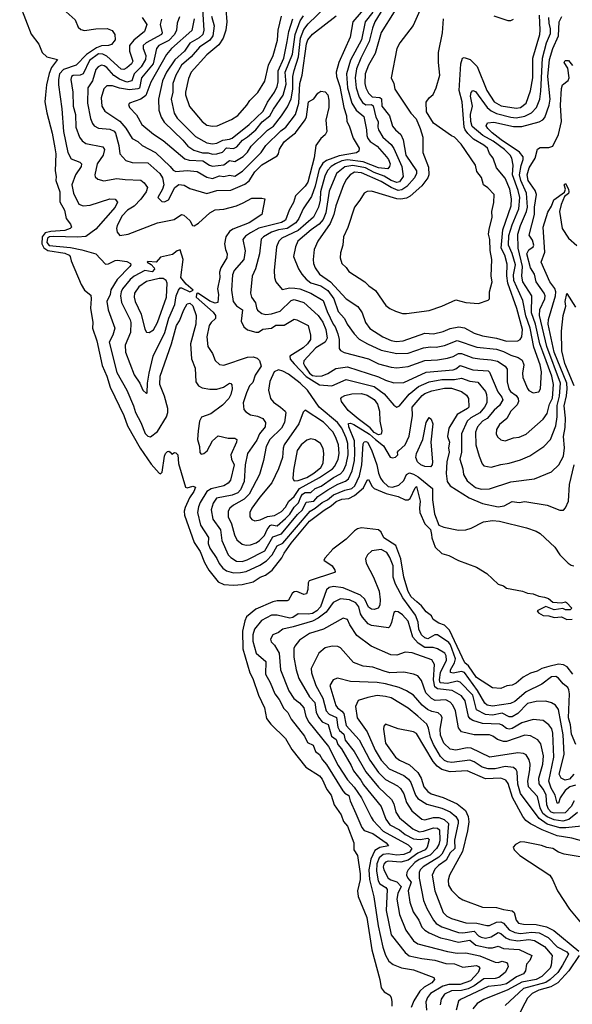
# Model space of a CAD drawing. Extents: x 1678431 to 1860718, y 384618 to 522882.
# Tile 41 of 256: x 1743954 to 1747883, y 422638 to 429639. Entities that reach past the tile are written whole.
import ezdxf

# ---------------------------------------------------------------- set-up
doc = ezdxf.new("R2010")
doc.units = 0

msp = doc.modelspace()

# ---------------------------------------------------------------- linework, layer by layer
at = {"layer": '0CON10XD'}
for points in [[(1746561.7, 429758.3), (1746479.3, 429625), (1746461.5, 429578.5), (1746439, 429485), (1746378.5, 429365), (1746349.2, 429290.8), (1746339, 429225), (1746346.2, 429155), (1746368, 429088), (1746390.8, 429050.8), (1746415, 429034.5), (1746455.4, 429035.4), (1746467.5, 429027.5), (1746485.6, 428945), (1746502.5, 428915), (1746500.4, 428875), (1746506.1, 428855), (1746535.9, 428805), (1746595, 428750.9), (1746614.1, 428724.1), (1746670.8, 428595), (1746681, 428525), (1746655, 428485.8), (1746635, 428482.4), (1746595, 428495.4), (1746545.5, 428525.5), (1746475, 428552.4), (1746413.3, 428585), (1746323.4, 428603.4), (1746265, 428592.8), (1746207, 428545), (1746155, 428419.4), (1746131.1, 428265), (1746112.2, 428217.8), (1746083.5, 428185), (1746025.8, 428145), (1745931.9, 428065), (1745915.3, 428025), (1745900.4, 427955), (1745936.8, 427866.8), (1745960.1, 427830.1), (1745990.9, 427795), (1746025, 427768.6), (1746095, 427746), (1746145, 427713), (1746188.3, 427655), (1746217.4, 427565), (1746263.8, 427515), (1746282.8, 427475), (1746333.1, 427405), (1746366.9, 427366.9), (1746426.5, 427335), (1746525, 427288.1), (1746635.2, 427265.2), (1746715, 427267), (1746825, 427305.3), (1746875, 427313.2), (1746915, 427310), (1746975, 427323.3), (1747065, 427357.3), (1747205, 427310.6), (1747345, 427296.7), (1747395, 427280.6), (1747445, 427253.8), (1747497.9, 427237.9), (1747527.5, 427217.5), (1747538.2, 427185), (1747528.2, 427125), (1747530.8, 427095), (1747565, 427016), (1747575, 427003.1), (1747605, 426985.7), (1747645, 426992.9), (1747656.9, 427015), (1747663.2, 427135), (1747654.8, 427185), (1747609.7, 427309.7), (1747583.6, 427445), (1747553, 427533), (1747531.9, 427641.9), (1747467.3, 427785), (1747465.4, 427825), (1747478.6, 427895), (1747456.1, 427976.1), (1747429.7, 428035), (1747432.7, 428105), (1747455, 428179.6), (1747503.7, 428295), (1747509.7, 428375), (1747499.1, 428425), (1747458.5, 428535), (1747461.8, 428605), (1747453.5, 428655), (1747441.3, 428675), (1747400.6, 428715), (1747319.8, 428775), (1747247.6, 428815), (1747170.8, 428880.8), (1747161.5, 428915), (1747159.6, 428965), (1747172.7, 429025), (1747159.8, 429095), (1747165, 429122), (1747175, 429135.7), (1747195, 429129.3), (1747277.9, 429015), (1747305, 428991.5), (1747345, 428971), (1747445, 428945.8), (1747485, 428941.4), (1747545, 428952.2), (1747592.2, 428977.8), (1747628.1, 429015), (1747652.3, 429075), (1747660.2, 429129.8), (1747671.6, 429365), (1747700.4, 429475), (1747727.8, 429542.2), (1747729, 429575), (1747717.6, 429615), (1747715.4, 429655)], [(1743954.4, 429745), (1744036.1, 429536.1), (1744090, 429465), (1744113.3, 429405), (1744147.5, 429375), (1744222.5, 429355), (1744180.8, 429299.2), (1744163.4, 429256.6), (1744144.5, 429175), (1744137.8, 429105), (1744134.2, 429055), (1744147, 428977), (1744185, 428833.3), (1744205, 428727.5), (1744210.4, 428685), (1744205.9, 428565), (1744214.5, 428525), (1744211.2, 428495), (1744240.9, 428415), (1744239.4, 428345), (1744271.9, 428285), (1744284.6, 428224.6), (1744315.8, 428185), (1744323.3, 428165), (1744313.3, 428155), (1744275, 428139.6), (1744175, 428133.7), (1744135, 428123.6), (1744114.2, 428095), (1744112.7, 428045), (1744126.8, 428016.8), (1744155, 427996.8), (1744275, 427978.6), (1744305.7, 427965), (1744314.2, 427955), (1744321.1, 427925), (1744390.4, 427755), (1744415.3, 427715.3), (1744459.5, 427679.5), (1744463.5, 427655), (1744457.9, 427587.9), (1744474.4, 427485), (1744472.2, 427445), (1744501.8, 427355), (1744541.3, 427181.3), (1744574.7, 427105), (1744596.7, 427025), (1744694.6, 426825), (1744720.8, 426750.8), (1744811.5, 426591.5), (1744888.4, 426478.4), (1744945, 426414.3), (1744955, 426410), (1744967.2, 426422.8), (1744983.1, 426535), (1744991.2, 426555), (1745005, 426567.5), (1745015, 426570), (1745023, 426563), (1745035, 426550), (1745055, 426562.5), (1745065, 426560), (1745078.8, 426545), (1745082.4, 426482.4), (1745133.8, 426315), (1745145, 426310.8), (1745185, 426322), (1745203.3, 426315), (1745193.3, 426285), (1745162, 426238), (1745130, 426170), (1745122.8, 426145), (1745127, 426117), (1745195, 425922.5), (1745238.1, 425858.1), (1745269.1, 425779.1), (1745298.6, 425725), (1745365, 425641.3), (1745405, 425622.1), (1745475, 425617), (1745535, 425622.2), (1745615, 425641.1), (1745662.9, 425675), (1745701.1, 425688.9), (1745750.2, 425725), (1745817.2, 425812.8), (1745834.4, 425845.6)], [(1744285, 429696), (1744348, 429638), (1744371.1, 429585), (1744390.1, 429570.1), (1744415, 429563.3), (1744495, 429574.1), (1744576, 429576), (1744612.4, 429562.4), (1744631.4, 429535), (1744632.5, 429495), (1744606.5, 429463.5), (1744585.3, 429454.7), (1744535, 429453), (1744500.9, 429439.1), (1744429.4, 429390.6), (1744355, 429315.6), (1744266.9, 429285), (1744237.6, 429255), (1744229.7, 429215), (1744230.2, 429175), (1744254.8, 429005), (1744265, 428843.8), (1744296, 428696), (1744319.5, 428649.5), (1744382, 428625), (1744393.3, 428615), (1744390.8, 428595), (1744351.6, 428535), (1744325.3, 428465), (1744337.3, 428405), (1744375, 428327.1), (1744405, 428315.5), (1744455, 428319.2), (1744595, 428366.2), (1744632.2, 428362.2), (1744650.8, 428340.8), (1744633.6, 428305), (1744495, 428150.3), (1744425, 428098.3), (1744365, 428092.5), (1744195, 428098.6), (1744166, 428094), (1744152.7, 428085), (1744146.2, 428055), (1744165, 428032.5), (1744315, 428018.8), (1744395, 428003.8), (1744496.2, 427975), (1744565, 427901.5), (1744585, 427902.4), (1744633, 427927), (1744650.6, 427929.4), (1744715, 427920.7), (1744742.1, 427905), (1744744.5, 427895), (1744737.1, 427885), (1744648.3, 427791.7), (1744602.9, 427717.1), (1744596.8, 427685), (1744574.1, 427635), (1744582.6, 427575), (1744631.1, 427445), (1744615.9, 427395), (1744589.8, 427345), (1744645, 427130.6), (1744715.5, 427005.5), (1744764.4, 426894.4), (1744777.5, 426845), (1744815, 426774.4), (1744846.7, 426696.7), (1744865, 426678.5), (1744885, 426672.2), (1744935, 426710), (1744998.3, 426815), (1745007.3, 426845), (1745007.4, 426875), (1744985, 426963.3), (1744951.8, 427045), (1744952.1, 427105), (1745034.6, 427335.4), (1745068.4, 427465), (1745091.1, 427498.9), (1745120.3, 427575), (1745145, 427619.1), (1745165, 427623.1), (1745184.2, 427605), (1745208.2, 427535), (1745207.3, 427475), (1745168.6, 427335), (1745176.6, 427226.6), (1745201.3, 427161.3)], [(1745195.7, 429644.3), (1745178.3, 429561.7), (1745033.6, 429435), (1744997.7, 429392.3), (1744886.9, 429195), (1744850.6, 429099.4), (1744815, 429073.6), (1744735, 429045.6), (1744728, 429035), (1744735.8, 429015), (1744783.7, 428963.7), (1744823.1, 428895), (1744905.2, 428825.2), (1744975, 428780.4), (1745128.8, 428648.8), (1745159.2, 428639.2), (1745256.1, 428636.1), (1745304.6, 428604.6), (1745325, 428598.7), (1745405, 428606.1), (1745445, 428639.1), (1745485, 428630), (1745543.5, 428666.5), (1745573.1, 428696.9), (1745599, 428741), (1745715, 428854.7), (1745757.6, 428882.4), (1745815.2, 428955), (1745859.4, 429020.6), (1745885, 429076.7), (1745896.1, 429145), (1745897, 429235), (1745905, 429278.8), (1745937.1, 429375), (1745951.1, 429508.9), (1745975, 429570), (1746005, 429610), (1746130.5, 429729.5)], [(1745254.3, 429715), (1745262.4, 429565), (1745256.3, 429535), (1745230.9, 429509.1), (1745165, 429472.2), (1745125.3, 429414.7), (1745056.5, 429353.5), (1744997, 429265), (1744970.2, 429205), (1744941.3, 429075), (1744943.3, 428995), (1744961.3, 428945), (1744981.6, 428911.6), (1745115, 428783.4), (1745150.7, 428740.7), (1745191.3, 428711.3), (1745255, 428692.7), (1745295, 428692.3), (1745325, 428682.6), (1745355.8, 428684.2), (1745395, 428696.2), (1745425, 428728.8), (1745475, 428723), (1745498.7, 428735), (1745537.9, 428782.1), (1745574.9, 428805.1), (1745633, 428855), (1745677.9, 428912.1), (1745731.7, 428955), (1745757.6, 429002.4), (1745828.4, 429101.6), (1745848.8, 429181.2), (1745842.6, 429265), (1745893.8, 429395), (1745912.4, 429535), (1745948.4, 429631.6), (1745972.4, 429667.6)], [(1745419.3, 429715), (1745427.3, 429625), (1745418.7, 429565), (1745401.7, 429508.3), (1745369.5, 429460.5), (1745285, 429388.8), (1745172.9, 429265), (1745155, 429220), (1745132.8, 429125), (1745134.2, 429104.2), (1745161.7, 429021.7), (1745251.4, 428915), (1745285, 428889.4), (1745325, 428882.2), (1745357.5, 428885), (1745460, 428930), (1745505, 428957.1), (1745568.5, 429031.5), (1745589.4, 429065), (1745648.1, 429121.9), (1745697.4, 429202.6), (1745724.1, 429315), (1745756.2, 429385), (1745786.8, 429493.2), (1745792.8, 429565), (1745816, 429664)], [(1746426.6, 429745), (1746322.7, 429625), (1746303.5, 429515), (1746224.2, 429335), (1746203.9, 429266.1), (1746206.5, 429235), (1746230.3, 429165), (1746258.6, 429015), (1746277.4, 428955), (1746280, 428915), (1746296.5, 428885), (1746325, 428795.8), (1746366.7, 428725), (1746366.2, 428703.8), (1746348.1, 428691.9), (1746225, 428671.7), (1746135, 428637.4), (1746110.4, 428619.6), (1746083.6, 428576.4), (1746055.8, 428455), (1746027.8, 428382.2), (1745969, 428295), (1745938.9, 428225), (1745916.6, 428195), (1745855, 428155.4), (1745794.9, 428145.1), (1745745, 428128.3), (1745687.1, 428095), (1745672.2, 428077.8), (1745659.8, 427975), (1745631.9, 427868.1), (1745607.1, 427815), (1745596.2, 427695), (1745601.5, 427665), (1745631.1, 427625), (1745638.6, 427591.4), (1745645, 427574.4), (1745675, 427550.4), (1745705, 427543.6), (1745745, 427546.8), (1745805, 427565.9), (1745885, 427642.9), (1745905, 427649.1), (1745975, 427627.2), (1746075.7, 427535), (1746108.3, 427488.3), (1746131.7, 427435), (1746140.9, 427375), (1746124.9, 427345.1), (1746060.5, 427305), (1745975, 427212.9), (1745972.5, 427195), (1745982.1, 427175), (1746015, 427126), (1746035, 427109.5), (1746066.4, 427103.6), (1746104.2, 427105.8), (1746145, 427122.8), (1746201.1, 427158.9), (1746285, 427171.1), (1746505, 427099.8), (1746553.8, 427076.2), (1746615, 427056.7), (1746685, 427058.2), (1746845, 427132.4), (1747035, 427149.6), (1747055, 427156.7), (1747085, 427179), (1747175, 427148.3), (1747285, 427142.7), (1747293.8, 427133.8), (1747353.9, 426993.9), (1747381.6, 426955), (1747388.1, 426935), (1747364.2, 426895), (1747326.3, 426863.7), (1747276.8, 426803.2), (1747244.2, 426785), (1747207.8, 426745), (1747194, 426705), (1747196.8, 426615), (1747221.2, 426535), (1747242, 426482), (1747255, 426465.6), (1747305, 426456.4), (1747376, 426476)], [(1746465, 429691.6), (1746410, 429625), (1746385.1, 429494.9), (1746305, 429352.5), (1746277.2, 429255), (1746285.9, 429155), (1746315.2, 429045), (1746346.2, 428995), (1746401.2, 428951.2), (1746420, 428855), (1746421.1, 428815), (1746428.9, 428795), (1746445, 428774.2), (1746495, 428740), (1746563, 428663), (1746577.2, 428645), (1746587.5, 428615), (1746584.4, 428595), (1746571.8, 428578.2), (1746505, 428585.2), (1746395, 428629), (1746285, 428642.7), (1746245, 428635.7), (1746200.2, 428615), (1746168, 428595), (1746142.6, 428567.4), (1746123, 428527), (1746093.2, 428415), (1746089.5, 428355), (1746077.6, 428305), (1746042.3, 428235), (1745935, 428140.4), (1745816.8, 428085), (1745797.7, 428065), (1745780, 428025), (1745763.1, 427855), (1745766.7, 427806.7), (1745776.1, 427776.1), (1745821.4, 427721.4), (1745875, 427732.2), (1745911.2, 427731.2), (1745945, 427725.7), (1746025, 427694), (1746113, 427643), (1746140.2, 427565), (1746182.3, 427475), (1746198, 427455), (1746216.1, 427405), (1746225.2, 427365), (1746225, 427301.2), (1746236.1, 427286.1), (1746261.7, 427271.7), (1746435, 427226.7), (1746505, 427192.9), (1746595, 427167.6), (1746635, 427163.3), (1746715, 427173.4), (1746835, 427214.8), (1746925, 427220.7), (1746995, 427233.4), (1747035, 427245.2), (1747075, 427266.2), (1747095, 427264.5), (1747175, 427234.4), (1747225, 427226.5)], [(1746615.4, 429695), (1746525, 429548.9), (1746482.3, 429397.7), (1746433.6, 429315), (1746411.4, 429255), (1746408.6, 429185), (1746415.8, 429155), (1746435, 429116.4), (1746461.2, 429091.2), (1746514.9, 429084.9), (1746527, 429077), (1746529.6, 429025), (1746584.2, 428955), (1746605, 428883.1), (1746625, 428857.1), (1746665, 428822.5), (1746680.5, 428785), (1746698.4, 428675), (1746774.2, 428565), (1746774.8, 428545), (1746761.9, 428515), (1746706.8, 428453.2), (1746670.3, 428429.7), (1746645, 428425.6), (1746595.3, 428445.3), (1746525, 428487.9), (1746385, 428549.7), (1746335, 428554), (1746303.6, 428535), (1746278.3, 428505), (1746256.2, 428465), (1746202.9, 428315), (1746188.5, 428255), (1746160.8, 428189.2), (1746075, 428064.2), (1746048.5, 428005), (1746040.9, 427935), (1746044.2, 427905), (1746055.3, 427875), (1746085, 427830.8), (1746165, 427774.8), (1746275.5, 427655), (1746359.2, 427599.2), (1746388.7, 427555), (1746413.4, 427485), (1746444.1, 427444.1), (1746535.2, 427385.2), (1746595, 427357.9), (1746631.5, 427351.5), (1746681.2, 427355), (1746835, 427409.4), (1746895, 427405.8), (1746965, 427420.8), (1747015, 427442.5), (1747075.2, 427455.2), (1747117.1, 427447.1), (1747185, 427410), (1747245, 427391.1), (1747344.3, 427374.3), (1747415, 427353.9), (1747495, 427355.9), (1747512.5, 427365), (1747525, 427384.2), (1747528.8, 427435), (1747488.1, 427585), (1747424.8, 427765), (1747418.6, 427818.6), (1747419.8, 427899.8), (1747402.2, 427965), (1747377.1, 428015), (1747388, 428145), (1747448.8, 428315), (1747451.2, 428365), (1747440, 428435), (1747405, 428511.5), (1747342.9, 428585), (1747319.2, 428655), (1747295, 428688.6), (1747279.3, 428725), (1747255, 428746.9), (1747180.5, 428790.5), (1747140.6, 428830.6), (1747121.5, 428855), (1747114.8, 428875.2), (1747100.4, 429055), (1747078.4, 429135), (1747090.5, 429325), (1747102, 429365), (1747115, 429370.8), (1747158, 429355), (1747205.7, 429305.7), (1747274.3, 429135), (1747328.2, 429055), (1747377.4, 429027.4), (1747485, 429010.7), (1747515, 429013.8), (1747555.8, 429045), (1747586.2, 429133.8), (1747601.2, 429225), (1747602.2, 429365), (1747651, 429535), (1747655.2, 429565), (1747649.7, 429670.3)], [(1746809.6, 429725), (1746751.9, 429598.1), (1746656.2, 429473.8), (1746636.7, 429435), (1746596, 429225), (1746613.8, 429185), (1746622, 429145), (1746735.6, 428975), (1746773.1, 428935), (1746802.5, 428865), (1746821.1, 428805), (1746820, 428695), (1746860.9, 428590.8), (1746862.6, 428535), (1746855, 428514.5), (1746812.1, 428457.9), (1746731.1, 428385), (1746705, 428370.6), (1746665, 428363.5), (1746635.5, 428365.5), (1746455, 428420), (1746425, 428418.5), (1746402.5, 428405), (1746373.3, 428355), (1746333.8, 428305), (1746287.8, 428162.2), (1746255.6, 428095), (1746251.9, 428035), (1746235, 427982.5)], [(1744825.2, 429655.2), (1744857.1, 429605), (1744842.1, 429555), (1744765, 429494.4), (1744735, 429455.3), (1744734.8, 429415), (1744758.6, 429345), (1744749.7, 429325), (1744715, 429295.9), (1744695, 429286), (1744675, 429287.3), (1744575, 429380.5), (1744545, 429393.9), (1744515, 429397.3), (1744451.3, 429348.7), (1744404.6, 429255.4), (1744385, 429244.8), (1744335, 429242.2), (1744323.1, 429235), (1744317.1, 429215), (1744331.1, 429125), (1744333.4, 429025), (1744350.2, 428965), (1744354.2, 428875), (1744380.4, 428805), (1744398.9, 428778.9), (1744425, 428759.6), (1744545, 428735.5), (1744557.3, 428715), (1744548.9, 428675), (1744506.3, 428615), (1744488.1, 428535), (1744491.3, 428521.3), (1744508.8, 428505), (1744552.2, 428492.2), (1744645, 428510.7), (1744705, 428502.2), (1744815, 428498.5), (1744840.2, 428480.2), (1744862.3, 428445), (1744852.5, 428415), (1744815.9, 428364.1), (1744767.6, 428312.4), (1744722, 428285), (1744682.2, 428245), (1744646.2, 428175), (1744642.3, 428155), (1744647.2, 428127.2), (1744665.5, 428105.5), (1744725, 428114.6), (1744934.8, 428195.3), (1745052.3, 428217.7), (1745105, 428254.2), (1745120.3, 428250.3), (1745165, 428211.2), (1745183.3, 428175), (1745195, 428172.5), (1745225, 428192.7), (1745305, 428266.1), (1745345, 428287.3), (1745405, 428292.3), (1745495, 428316.4), (1745544.1, 428335.9), (1745605, 428370.8), (1745675, 428370), (1745696.7, 428365), (1745675.8, 428255), (1745586.9, 428195), (1745470.4, 428149.6), (1745446.5, 428133.5), (1745419.5, 428095), (1745410.3, 428045), (1745418.6, 428005), (1745428.8, 427975), (1745426.1, 427945), (1745384.8, 427875.2), (1745374.8, 427845), (1745377.5, 427805), (1745361.4, 427725), (1745368.3, 427685), (1745362.2, 427627.8), (1745345, 427622.8), (1745305, 427637.8), (1745225, 427692.8), (1745215, 427694.1), (1745211.7, 427688.3), (1745209.2, 427665), (1745329.2, 427559.2), (1745345.8, 427535), (1745345.7, 427514.3), (1745315, 427487.1), (1745301.2, 427465), (1745284.6, 427384.6), (1745292.1, 427315), (1745325.3, 427265.3), (1745342.9, 427215), (1745375, 427186.9), (1745405, 427181.5), (1745575, 427240), (1745615, 427241.8), (1745642.6, 427232.6), (1745658.8, 427215), (1745671.6, 427175), (1745628.5, 427111.5), (1745610.8, 427059.2), (1745589.2, 427035), (1745565.9, 426985), (1745543.8, 426913.8), (1745548.3, 426868.3), (1745561.3, 426851.3), (1745595, 426829.6), (1745645, 426818.9), (1745682.3, 426802.3), (1745700.8, 426775), (1745699.6, 426745), (1745658.4, 426695), (1745640.3, 426649.7), (1745573.4, 426555), (1745558.1, 426475), (1745550.4, 426355), (1745523.3, 426295), (1745505, 426273.6), (1745465, 426257), (1745354.2, 426235.8), (1745328.7, 426201.3), (1745316.1, 426155), (1745327.1, 426087.1), (1745382.1, 426012.1), (1745391.2, 425935), (1745437.6, 425835), (1745454.8, 425814.8), (1745495, 425788.4), (1745535, 425787.6), (1745571.8, 425798.2), (1745697, 425863), (1745755, 425962.2), (1745815, 425982.8), (1745929.4, 426120.6), (1745965, 426153.6), (1745991.8, 426208.2), (1746045, 426216), (1746075, 426249.1), (1746144.4, 426295.6), (1746215, 426336.6), (1746271.5, 426358.5), (1746291, 426375), (1746318.3, 426431.7), (1746334.6, 426505), (1746337.2, 426557.1), (1746335.4, 426645), (1746294.2, 426745), (1746292.5, 426767.5), (1746305, 426770), (1746330.1, 426760.1), (1746441, 426691), (1746484.4, 426654.4)], [(1744963.4, 429643.4), (1744954.1, 429605), (1744967.7, 429545), (1744963.1, 429535), (1744854, 429475), (1744833.3, 429455), (1744831.8, 429435), (1744850, 429385), (1744849.6, 429355), (1744819.1, 429305), (1744767.1, 429255), (1744751.4, 429205), (1744714.9, 429194.9), (1744665, 429215.8), (1744623.3, 429243.3), (1744575, 429300.3), (1744555, 429311.9), (1744535, 429314.7), (1744512.1, 429305), (1744495.8, 429285), (1744472.3, 429205), (1744437.9, 429155), (1744436.2, 429045), (1744456.7, 428936.7), (1744471.7, 428901.7), (1744485, 428884.5), (1744515, 428867.3), (1744595, 428860.8), (1744626.5, 428846.5), (1744635, 428832.9), (1744658.4, 428745), (1744665.3, 428685.3), (1744708.3, 428638.3), (1744753.6, 428623.7), (1744865, 428621.9), (1744951.1, 428545), (1744969.2, 428515), (1744978.2, 428465), (1744969.3, 428435), (1744937.1, 428375), (1744965, 428347.1), (1744985, 428344.6), (1745011.4, 428358.6), (1745056.9, 428445), (1745085, 428466.7), (1745123.1, 428463.1), (1745165, 428440), (1745285, 428403.5), (1745355.3, 428425.3), (1745455, 428427.9), (1745555, 428470), (1745586, 428494), (1745625, 428558.1), (1745675, 428606.2), (1745785, 428672.2), (1745794.1, 428685), (1745802, 428718), (1745835, 428769.6), (1745875, 428802.9), (1745915, 428835.3), (1745984, 428926), (1745992.5, 428947.5), (1746006.7, 429055), (1746045, 429076.7), (1746074.3, 429115.7), (1746095, 429130), (1746125, 429126), (1746144.4, 429104.4), (1746152.3, 429067.7), (1746152.5, 429015), (1746131.5, 428925), (1746136.8, 428845), (1746125, 428821.4), (1746095.7, 428794.3), (1746058.8, 428745), (1746047.4, 428657.4), (1746002.4, 428485), (1745983.2, 428455), (1745915, 428387.5), (1745901.1, 428338.9), (1745869.4, 428285), (1745845, 428212.5), (1745815, 428197.7), (1745655, 428157.5), (1745595, 428123.7), (1745559.1, 428100.9), (1745541.5, 428075), (1745557.8, 427995), (1745548, 427935), (1745479.2, 427855), (1745466.8, 427825), (1745461.3, 427715), (1745472.5, 427635), (1745495, 427604.1), (1745538, 427575), (1745529.2, 427495), (1745548.9, 427455), (1745575, 427433.2), (1745633.3, 427416.7), (1745652.6, 427417.4), (1745682.5, 427437.5), (1745745, 427445.3), (1745775, 427466.1), (1745835, 427467.8), (1745905, 427508.5), (1745923.8, 427505), (1746004.2, 427465), (1746022.2, 427395), (1746021.8, 427365), (1746000.9, 427335), (1745968.6, 427305), (1745874.4, 427245.6), (1745877.3, 427225), (1745905, 427190.9), (1745990.8, 427100.8), (1746085, 427043.8), (1746173.5, 427036.5), (1746275, 427081.2), (1746475, 427029.8), (1746545, 426978.1), (1746615, 426897.1), (1746635, 426882.9), (1746655, 426893.1), (1746724.1, 426975.9), (1746789.5, 427030.5), (1746865, 427064.8), (1746955, 427080.6), (1747045, 427081.1), (1747095, 427090.4), (1747155, 427068), (1747211.5, 427061.5), (1747265.3, 426995), (1747273.5, 426975), (1747274.7, 426944.7), (1747274.7, 426915), (1747259.5, 426885), (1747225, 426844.4), (1747162.5, 426807.5), (1747136.1, 426785), (1747095.7, 426695), (1747094.1, 426565), (1747083.7, 426515), (1747104.6, 426445), (1747109.3, 426405), (1747135, 426358.9), (1747195, 426311.5), (1747235, 426300.9), (1747295, 426303.2), (1747445, 426354.1), (1747615, 426373.6), (1747735.8, 426425), (1747786.5, 426475), (1747820, 426535), (1747827.4, 426595), (1747820.3, 426675), (1747831.6, 426738.4), (1747833.6, 426805), (1747824.3, 426894.3), (1747842.3, 426965), (1747847.1, 427015), (1747842.9, 427055), (1747754.7, 427275), (1747710.8, 427475), (1747713.5, 427506.5), (1747763.7, 427675), (1747766.9, 427705), (1747758.1, 427728.2), (1747723.7, 427775), (1747660.9, 427915), (1747687.6, 427985), (1747675.8, 428164.2), (1747709.8, 428270.2), (1747735, 428313.8), (1747751.5, 428358.5), (1747827, 428413), (1747834.5, 428435), (1747824.6, 428465.4), (1747835, 428474), (1747856.8, 428435), (1747858.7, 428415), (1747855, 428404.4), (1747827.8, 428382.2), (1747804.7, 428325.3), (1747792.9, 428275), (1747810, 428155), (1747855.2, 428085.2), (1747915, 428032.9)], [(1745090.5, 429660.5), (1745074.1, 429615), (1745069.7, 429565), (1745056, 429535), (1745015, 429491.4), (1744943.8, 429456.2), (1744926, 429435), (1744902.1, 429325), (1744821.3, 429225), (1744805, 429152.6), (1744795, 429146.7), (1744735, 429139.8), (1744665, 429151.2), (1744615, 429168.3), (1744575, 429169.6), (1744552.4, 429147.6), (1744534.7, 429084.7), (1744537.2, 429025), (1744558.8, 428988.8), (1744666.6, 428916.6), (1744708.3, 428868.3), (1744755, 428794.5), (1744795, 428772.7), (1744824.3, 428744.3), (1744920.4, 428695), (1745025.2, 428595.2), (1745045, 428570), (1745065, 428558.8), (1745145, 428567), (1745215, 428559.5), (1745285, 428519.8), (1745325, 428510.4), (1745375, 428528.7), (1745405, 428523.2), (1745445, 428534.7), (1745485, 428527.1), (1745538.6, 428561.4), (1745672.1, 428695), (1745705.3, 428745), (1745811.7, 428848.3), (1745846.7, 428875), (1745915.2, 428965), (1745940, 429045), (1745945.3, 429184.7), (1745961.7, 429245), (1745993.1, 429466.9), (1746003.9, 429496.1), (1746035, 429536.5), (1746205, 429666.5)], [(1745318.8, 429665), (1745337, 429595), (1745328.1, 429525), (1745306.7, 429493.3), (1745232, 429445), (1745172.3, 429375), (1745105, 429315.7), (1745063.6, 429245), (1745043.8, 429185), (1745042.5, 429125), (1745031.7, 429075), (1745053, 428975), (1745075, 428938.4), (1745205, 428807.8), (1745284.3, 428764.3), (1745325, 428757.3), (1745355, 428761.9), (1745398, 428782), (1745445, 428788.5), (1745465, 428797.7), (1745586.5, 428893.5), (1745685, 428988.9), (1745716.8, 429053.2), (1745765, 429123.2), (1745785.6, 429165), (1745791.7, 429198.3), (1745792.1, 429275), (1745833.3, 429366.7), (1745856.5, 429485), (1745868.1, 429555), (1745896.6, 429645)], [(1746235, 427982.5), (1746233.3, 427945), (1746245.7, 427905.7), (1746275, 427878), (1746295, 427848), (1746407.1, 427775), (1746436.4, 427746.3), (1746484.6, 427714.6), (1746557.8, 427607.8), (1746585, 427586), (1746625, 427566), (1746675, 427550.8), (1746705, 427549.2), (1746865, 427570.8), (1746955, 427601.4), (1747055, 427646.7), (1747125, 427628.6), (1747215, 427621.2), (1747285, 427643.8), (1747293.3, 427655), (1747293.8, 427705), (1747313.8, 427775), (1747306.2, 427815), (1747311.9, 427935), (1747298.7, 427998.7), (1747296.4, 428076.4), (1747287.1, 428115), (1747292.7, 428147.3), (1747312.3, 428235), (1747310, 428275), (1747325, 428340), (1747327.8, 428395), (1747283, 428443), (1747251.1, 428465), (1747237.8, 428517.8), (1747205, 428560), (1747194.5, 428605), (1747091.8, 428755), (1747045, 428804), (1747023.4, 428813.4), (1746895, 428903.3), (1746845.8, 428985), (1746845, 429052.5), (1746865, 429083.3), (1746893.8, 429106.2), (1746915.8, 429155), (1746940.6, 429245), (1746930.9, 429335), (1746932.9, 429405), (1746959.1, 429545), (1746967.5, 429645)], [(1747225, 427226.5), (1747305, 427221.6), (1747350.5, 427210.5), (1747406, 427175), (1747418.8, 427155), (1747419.2, 427065), (1747432.9, 427015), (1747444.4, 426994.4), (1747485, 426966.7), (1747499.2, 426945), (1747500.2, 426925), (1747490.1, 426899.9), (1747445.4, 426855), (1747416.6, 426803.4), (1747365, 426760.6), (1747344.5, 426725), (1747342.2, 426695), (1747352.3, 426672.3), (1747375, 426651.9), (1747405, 426645.4), (1747465, 426665.6), (1747505, 426669.5), (1747555, 426692.9), (1747675, 426798.9), (1747705, 426839.4), (1747720.5, 426905), (1747741, 426949), (1747749.9, 427045), (1747737, 427105), (1747673.3, 427276.7), (1747651.8, 427335), (1747621.6, 427475), (1747592.2, 427555), (1747595.2, 427675), (1747530.6, 427775), (1747525.2, 427815), (1747529.2, 427885), (1747497.3, 428015), (1747496, 428115), (1747514.5, 428175), (1747557.1, 428275), (1747563.5, 428306.5), (1747558, 428405), (1747516.3, 428495), (1747507.1, 428535), (1747518.3, 428601.7), (1747534.8, 428645), (1747534.4, 428665), (1747507.2, 428697.2), (1747377.5, 428785), (1747312.5, 428835), (1747283.6, 428865), (1747271.5, 428885), (1747280, 428905), (1747325, 428910.3), (1747465, 428880.5), (1747525, 428880.2), (1747648.1, 428911.9), (1747673.6, 428926.4), (1747686.8, 428943.2), (1747718.4, 429031.6), (1747725.2, 429075), (1747709.9, 429235), (1747722, 429355), (1747745.6, 429434.4), (1747785.6, 429525), (1747789.3, 429625), (1747807.4, 429662.6)], [(1747325, 429667.8), (1747425, 429634), (1747445, 429633.8), (1747465, 429642.5)], [(1747376, 426476), (1747435, 426484.6), (1747515, 426508.9), (1747581.9, 426538.1), (1747680, 426605), (1747726.9, 426653.1), (1747765, 426750), (1747775.1, 426815), (1747775.1, 426895), (1747792, 426962), (1747798.8, 427055), (1747700.8, 427315), (1747650, 427535), (1747652, 427578), (1747688, 427655), (1747690.5, 427675), (1747682.3, 427695), (1747624.9, 427774.9), (1747615, 427828.5), (1747585.4, 427875), (1747560.5, 427975), (1747575, 428001.6), (1747605, 428024.7), (1747609, 428035), (1747600.7, 428070.7), (1747577.4, 428107.4), (1747614, 428255), (1747614.4, 428305.6), (1747628.3, 428395), (1747619.3, 428425), (1747568.6, 428495), (1747562.3, 428535), (1747576.7, 428585), (1747619.7, 428655), (1747635, 428717.5), (1747655, 428730), (1747715, 428730), (1747745, 428740.8), (1747785, 428823.8), (1747805.8, 428915), (1747798, 429032), (1747805, 429150), (1747813.3, 429175), (1747853.9, 429206.1), (1747861.4, 429225), (1747852.1, 429295), (1747826.1, 429333.9), (1747832, 429348), (1747855, 429349.4), (1747885, 429314.5)], [(1744855, 426980), (1744860, 426985), (1744862.9, 427055), (1744873.9, 427125), (1744904.4, 427245.6), (1744985.2, 427415), (1745013.9, 427516.1), (1745056.2, 427615), (1745067.6, 427675), (1745084, 427716), (1745095, 427731.5), (1745105, 427733.4), (1745165, 427703), (1745187.8, 427715), (1745138.9, 427758.9), (1745100.4, 427805), (1745116.5, 427935), (1745095, 428003.3), (1745075, 427996.7), (1745041.1, 427968.9), (1744955, 427951.3), (1744924.7, 427915.3), (1744865, 427920), (1744861.2, 427915), (1744888, 427898), (1744911.2, 427875), (1744912.5, 427865), (1744895, 427847.1), (1744844.4, 427855.6), (1744767.3, 427815), (1744738.7, 427791.3), (1744684.8, 427725), (1744675.2, 427704.8), (1744671.7, 427675), (1744679, 427629), (1744740.3, 427505), (1744744.7, 427485), (1744742, 427415), (1744703.2, 427325), (1744706.2, 427275), (1744769.1, 427115), (1744809.4, 427055), (1744830.8, 427005), (1744855, 426980)], [(1744875, 427414.4), (1744905, 427433.1), (1744933.5, 427485), (1744998.5, 427665), (1745001.7, 427765), (1744995.2, 427785), (1744975, 427798.7), (1744945, 427799.8), (1744855, 427777.4), (1744801.2, 427738.8), (1744771.2, 427695), (1744768.9, 427665), (1744775.2, 427635), (1744818.9, 427545), (1744845, 427438), (1744855, 427418), (1744875, 427414.4)], [(1747896.7, 427035), (1747829.9, 427195), (1747809.5, 427285), (1747806.4, 427425), (1747818.4, 427535), (1747837.1, 427602.9), (1747833.1, 427635), (1747845, 427692.5), (1747905.7, 427595)], [(1745201.3, 427161.3), (1745207.3, 427065), (1745226.6, 427036.6), (1745251.4, 427021.4), (1745305, 427011.6), (1745355, 427012.2), (1745403.3, 427026.7), (1745445, 427054), (1745455, 427053.3), (1745462.3, 427042.3), (1745464.2, 427015), (1745456.2, 426975), (1745441.1, 426945), (1745395, 426898.4), (1745312.5, 426837.5), (1745247.7, 426812.3), (1745233.4, 426785), (1745222.3, 426715), (1745219.6, 426655), (1745232.2, 426605), (1745235, 426562.5), (1745245, 426550), (1745263.3, 426555), (1745287.8, 426572.2), (1745324.5, 426645), (1745365, 426680), (1745435.6, 426664.4), (1745484, 426664), (1745498, 426655), (1745495.6, 426635), (1745455.9, 426545), (1745459.7, 426515), (1745479.2, 426475), (1745454.2, 426365), (1745437.4, 426342.6), (1745404.5, 426325.5), (1745316.1, 426303.9), (1745285.8, 426284.2), (1745236.8, 426205), (1745224.8, 426175), (1745218.6, 426135), (1745240, 426045), (1745297.4, 425957.4), (1745294.8, 425914.8), (1745305, 425880.4), (1745356.8, 425806.8), (1745371.4, 425771.4), (1745398.2, 425738.2), (1745425, 425720), (1745475, 425706.1), (1745525, 425707.3), (1745565, 425716.1), (1745660.6, 425759.4), (1745709.4, 425790.6), (1745748.5, 425835), (1745785, 425898.8), (1745825, 425917.6), (1746018.8, 426145), (1746054.7, 426165.3), (1746105, 426206.7), (1746141.6, 426225), (1746185, 426260.9), (1746265, 426292.7), (1746314.6, 426305), (1746336.2, 426325), (1746369.7, 426395), (1746386.3, 426475), (1746396, 426624), (1746402.3, 426637.8), (1746415, 426640.7), (1746427.1, 426635), (1746455, 426580.6), (1746492.8, 426475), (1746504.8, 426415), (1746518.8, 426378.8), (1746535.5, 426355.5), (1746575, 426320.4), (1746605, 426316.2), (1746650.1, 426329.9), (1746685, 426362.7), (1746705, 426405.4), (1746725, 426416.6), (1746755, 426407.1), (1746787.4, 426387.4), (1746888.5, 426305), (1746890, 426225), (1746902.9, 426125), (1746934.6, 426045), (1746968.7, 426031.3), (1747075, 426009.6), (1747125, 426011.2), (1747165, 426023.8), (1747252.2, 426067.8), (1747315, 426078.7), (1747365, 426073.8), (1747557.5, 426025), (1747625, 426002.9), (1747654.5, 425985), (1747758.8, 425888.8), (1747794.7, 425834.7), (1747853.9, 425773.9), (1747875, 425760), (1747895, 425755.8)], [(1745565, 425903.3), (1745595, 425904.7), (1745635, 425918.4), (1745659.2, 425935), (1745695, 425972), (1745713.8, 426015), (1745735, 426042.5), (1745745, 426046.9), (1745785, 426040.3), (1745845, 426092.1), (1745875, 426123.3), (1745905, 426172.6), (1745937.4, 426202.6), (1745952.7, 426247.3), (1745965, 426265.2), (1745985, 426277.2), (1746025, 426277.5), (1746055, 426305.2), (1746097.3, 426322.7), (1746185, 426384.5), (1746235, 426409.8), (1746256.8, 426433.2), (1746274.4, 426475.6), (1746288.9, 426545), (1746286.2, 426625), (1746275.7, 426665), (1746243.5, 426735), (1746214.8, 426775), (1746083.8, 426883.8), (1746001, 427005), (1745947.2, 427055), (1745865, 427118.6), (1745825, 427141), (1745795, 427148.3), (1745764.1, 427135), (1745732.8, 427067.2), (1745722.3, 427005), (1745738.5, 426945), (1745758.8, 426918.8), (1745809.5, 426885), (1745841.5, 426855), (1745845.9, 426845), (1745836.4, 426775), (1745816, 426734), (1745733.5, 426655), (1745705.8, 426605), (1745687.2, 426505), (1745659.6, 426405), (1745584.9, 426265.1), (1745549.2, 426230.8), (1745475, 426187.6), (1745448.8, 426165), (1745436.9, 426145), (1745437.2, 426105), (1745459.8, 426055), (1745480.6, 425975), (1745498.8, 425941.2), (1745535, 425910.7), (1745565, 425903.3)], [(1746505, 426687.9), (1746474.8, 426704.8), (1746446.4, 426736.4), (1746360.1, 426800.1), (1746290.7, 426860.7), (1746242.7, 426925), (1746236.9, 426945), (1746245.6, 426955), (1746265, 426967.6), (1746315, 426978.9), (1746385, 426980.6), (1746425, 426969.8), (1746475, 426938.2), (1746498.3, 426905), (1746511.6, 426855), (1746513.5, 426783.5), (1746529.6, 426715), (1746525, 426691.9), (1746505, 426687.9)], [(1746484.4, 426654.4), (1746539.8, 426609.7), (1746589.1, 426529.1), (1746605, 426522.9), (1746625, 426527.5), (1746643.8, 426545), (1746641.2, 426565), (1746646.9, 426573.1), (1746694.6, 426615), (1746722.5, 426677.5), (1746747.3, 426825), (1746744, 426885), (1746815, 426967.6), (1746835, 426981.9), (1746885, 426999.6), (1746975, 427018.4), (1747025, 427019.2), (1747095, 426994.6), (1747129.8, 426969.8), (1747145, 426946), (1747146.9, 426885), (1747138.9, 426875), (1747065, 426832.4), (1747005.8, 426735), (1746995.3, 426675), (1747009.8, 426635), (1747003.3, 426595), (1747008.5, 426565), (1746991, 426495), (1746987.4, 426412.6), (1746992.5, 426355), (1747014.2, 426324.2), (1747149, 426239), (1747245, 426200), (1747355.7, 426174.3), (1747398, 426182), (1747455, 426213.1), (1747505, 426206.7), (1747545, 426213.6), (1747705, 426188.2), (1747795, 426151.9), (1747819.4, 426150.6), (1747835, 426168.8), (1747855.4, 426215), (1747862.5, 426335), (1747895.8, 426475)], [(1745626.7, 426076.7), (1745665, 426082.5), (1745715, 426105.8), (1745765, 426113.9), (1745815, 426141.6), (1745845, 426172.9), (1745867.1, 426215), (1745905, 426247.8), (1745944.5, 426305.5), (1746085, 426382.7), (1746178.4, 426445), (1746195.7, 426465), (1746218.4, 426515), (1746225.6, 426555.6), (1746220, 426615), (1746205, 426661.1), (1746181.9, 426705), (1746115, 426776.4), (1745985, 426862), (1745970.5, 426849.5), (1745938.8, 426765), (1745834, 426615), (1745826.9, 426593.1), (1745822.2, 426525), (1745794.6, 426445), (1745746, 426345), (1745661.4, 426245), (1745604.6, 426165), (1745590.5, 426135), (1745590, 426105), (1745605.5, 426085.5), (1745626.7, 426076.7)], [(1746875, 426460.4), (1746835, 426460.9), (1746805, 426474.5), (1746782.9, 426495), (1746770.8, 426525), (1746776.3, 426553.7), (1746820.8, 426655), (1746843.8, 426775), (1746865, 426810), (1746879.4, 426799.4), (1746890.9, 426765), (1746877.9, 426635), (1746889.7, 426495), (1746886.5, 426473.5), (1746875, 426460.4)], [(1745905, 426360.6), (1745935, 426363.4), (1745995, 426383.9), (1746046.5, 426415), (1746094.3, 426455), (1746112.6, 426485), (1746117.6, 426555), (1746110.8, 426590.8), (1746092.7, 426625), (1746055, 426652.7), (1746025, 426658.8), (1745995, 426650.4), (1745954.8, 426615.2), (1745927.5, 426575), (1745900, 426435), (1745896.4, 426376.4), (1745905, 426360.6)], [(1745834.4, 425845.6), (1745883.7, 425916.3), (1746015, 426072.6), (1746118, 426152), (1746168.3, 426181.7), (1746205, 426214), (1746245, 426229.9), (1746295, 426235.2), (1746335, 426256.6), (1746398.6, 426311.4), (1746425, 426365.5), (1746435, 426370), (1746459.7, 426319.7), (1746474.5, 426304.5), (1746559.5, 426269.5), (1746645, 426248.1), (1746695, 426225.6), (1746715, 426225.7), (1746730.3, 426235), (1746765, 426311.2), (1746775, 426320.8), (1746801.3, 426215), (1746795.6, 426165), (1746800, 426135), (1746834.5, 426054.5), (1746875, 426012.9), (1746881.9, 425978.1), (1746883.6, 425955), (1746908.1, 425888.1), (1746955, 425843.8), (1747005, 425830), (1747075, 425794), (1747202.5, 425745), (1747275, 425700), (1747356.4, 425626.4), (1747395, 425613.8), (1747415, 425596.7), (1747530, 425575), (1747565, 425561.2), (1747605, 425556), (1747645, 425538.8), (1747685, 425533.3), (1747713.6, 425523.6), (1747745, 425497.5), (1747805, 425492.5), (1747835, 425500), (1747842.5, 425495), (1747880, 425455), (1747867, 425443), (1747833.6, 425443.6), (1747815, 425452.5), (1747753.3, 425443.3), (1747693.6, 425466.4), (1747633.3, 425435), (1747641.7, 425421.7), (1747675, 425403.3), (1747715, 425400), (1747755, 425388), (1747805, 425393.3), (1747845, 425373.8), (1747883, 425377)], [(1747886.4, 424986.4), (1747847.1, 425037.1), (1747821, 425051), (1747785, 425055.9), (1747715, 425040.7), (1747665.9, 425025), (1747633.5, 425006.5), (1747585, 424993.5), (1747534.4, 424965), (1747485, 424922.2), (1747455, 424907.8), (1747416.6, 424903.4), (1747375, 424882.9), (1747315, 424887.5), (1747202.4, 424962.4), (1747145, 425044.2), (1747119, 425065), (1747009.2, 425299.2), (1746973.2, 425333.2), (1746935, 425346.9), (1746894, 425375), (1746880.8, 425400.8), (1746845, 425429.2), (1746811.1, 425471.1), (1746778.5, 425498.5), (1746738.1, 425535), (1746715, 425573.5), (1746685, 425674), (1746663.1, 425805), (1746629.3, 425899.3), (1746543.8, 425955), (1746524.7, 425994.7), (1746505, 426010.9), (1746385, 426025.3), (1746355, 426017.7), (1746335.6, 426005), (1746275, 425945.6), (1746180, 425875), (1746125, 425813.3), (1746116.7, 425795), (1746175, 425756.7), (1746193.8, 425725), (1746196.7, 425715), (1746191.7, 425708.3), (1746012.1, 425647.9), (1746004.5, 425635), (1746003.4, 425586.6), (1745992.9, 425557.1), (1745975, 425551.4), (1745925, 425572), (1745905, 425570), (1745891.5, 425558.5), (1745865, 425512), (1745855, 425505.7), (1745785, 425507.2), (1745755, 425500.7), (1745632, 425448), (1745567.7, 425392.3), (1745554.5, 425365.5), (1745538.5, 425291.5), (1745539.6, 425165), (1745591.1, 424995), (1745611.8, 424955), (1745652.3, 424835), (1745693.9, 424745), (1745709.5, 424669.5), (1745740.1, 424630.1), (1745845, 424528.9), (1745888.5, 424448.5), (1745988.5, 424325), (1746085, 424261.4), (1746105, 424238.6), (1746138.5, 424165), (1746168.9, 424125), (1746188.9, 424055), (1746240.5, 423985), (1746257.1, 423937.1), (1746285.5, 423905), (1746329.4, 423785), (1746330.6, 423735), (1746355.7, 423695), (1746374.2, 423565), (1746374.2, 423525.8), (1746356.2, 423445), (1746359.7, 423405), (1746421.9, 423255), (1746457.4, 423025), (1746514.7, 422814.7), (1746524.5, 422754.5), (1746545, 422726.2), (1746585, 422702.5), (1746596.2, 422685), (1746598.8, 422655), (1746599.2, 422625)], [(1747908, 424485), (1747878.2, 424558.2), (1747870.3, 424625), (1747855.1, 424675.1), (1747862.5, 424845), (1747859.1, 424875), (1747850.7, 424890.7), (1747816.9, 424916.9), (1747785, 424956.4), (1747765, 424968.2), (1747735, 424966.6), (1747666, 424914), (1747555, 424859), (1747475, 424791.4), (1747443.2, 424776.8), (1747315, 424757.5), (1747276.9, 424765), (1747260.2, 424780.2), (1747209.2, 424869.2), (1747117, 424997), (1747095, 425005.2), (1747035, 424992.5), (1747016.2, 424996.2), (1747015.9, 425015), (1747045.8, 425065), (1747053.1, 425095), (1747016.6, 425195), (1747005, 425210), (1746925, 425263.8), (1746905, 425264.2), (1746855, 425236.6), (1746835, 425242.5), (1746811.1, 425265), (1746792.3, 425305), (1746786.6, 425355), (1746767.3, 425405), (1746678, 425527.9), (1746626.7, 425625), (1746610.3, 425675), (1746608.5, 425755), (1746586.2, 425813.8), (1746565, 425850.8), (1746525, 425872.1), (1746456.7, 425863.3), (1746425.9, 425834.1), (1746412.1, 425805), (1746416.9, 425775), (1746470.3, 425675), (1746511, 425575), (1746518, 425515), (1746514.6, 425475.4), (1746503.3, 425455), (1746474.5, 425445.5), (1746455, 425446.4), (1746435, 425461.2), (1746408.9, 425518.9), (1746376.8, 425546.7), (1746255, 425599.4), (1746185, 425609.6), (1746155, 425601.9), (1746135.4, 425585), (1746093.1, 425465), (1746066, 425435), (1746035, 425417.8), (1746005, 425411.5), (1745935, 425413.4), (1745895, 425388.7), (1745875, 425384.1), (1745785, 425405.8), (1745745, 425403.8), (1745673.4, 425366.6), (1745623.8, 425306.2), (1745612, 425265), (1745610.7, 425220.7), (1745635.9, 425135), (1745705, 425074.3), (1745701.9, 424985), (1745734.8, 424925), (1745767.9, 424845), (1745799.4, 424805), (1745831.9, 424741.9), (1745861.8, 424711.8), (1745885.3, 424665), (1745980, 424545), (1745999.8, 424499.7), (1746040.9, 424480.9), (1746056.3, 424436.3), (1746085, 424414.5), (1746106.5, 424375), (1746135, 424343.3), (1746250.8, 424155), (1746265, 424139.1), (1746293.3, 424123.3), (1746303.8, 424085), (1746345, 423994.5), (1746387.7, 423895), (1746404, 423874), (1746465, 423851.5), (1746560.4, 423785), (1746576.5, 423765), (1746515, 423752.7), (1746479.2, 423730.8), (1746451.1, 423668.9), (1746437.5, 423595), (1746441.4, 423525), (1746472.9, 423402.9), (1746503.9, 423195), (1746536.5, 423045), (1746555, 422986.7), (1746578.8, 422945), (1746610.4, 422920.4), (1746667.6, 422897.6), (1746755, 422882.5), (1746897.4, 422827.4), (1746902.5, 422815), (1746885, 422789.6), (1746829.3, 422760.7), (1746798.8, 422731.2), (1746756.7, 422663.3), (1746737.4, 422615)], [(1747893.2, 424275), (1747862.2, 424237.8), (1747831.6, 424231.6), (1747804.6, 424244.6), (1747790.4, 424275), (1747824.1, 424415), (1747818.6, 424555), (1747784.7, 424735), (1747764.3, 424764.3), (1747735, 424781.8), (1747695, 424793.3), (1747625, 424791.6), (1747565, 424775.8), (1747494.7, 424705), (1747455, 424680.9), (1747435, 424682.2), (1747385, 424707.8), (1747315, 424694.1), (1747265, 424697.7), (1747202.6, 424732.6), (1747175.1, 424835), (1747085, 424929.1), (1747065, 424934.5), (1746995, 424919.3), (1746943.8, 424923.8), (1746938.3, 424945), (1746946.4, 424996.4), (1746989, 425085), (1746987.4, 425115), (1746976.9, 425135), (1746925, 425166.5), (1746894.5, 425174.5), (1746835, 425175.8), (1746787.4, 425205), (1746749.5, 425249.5), (1746715, 425361.5), (1746675, 425407.1), (1746645, 425428.5), (1746625, 425431.4), (1746615, 425423.8), (1746598.1, 425351.9), (1746586.2, 425323.8), (1746575.3, 425314.7), (1746455, 425330.3), (1746432.7, 425342.7), (1746390.7, 425390.7), (1746377.8, 425415), (1746366, 425465), (1746345, 425492.4), (1746299.2, 425515), (1746235, 425521.1), (1746184, 425496), (1746132.9, 425427.1), (1746077.2, 425382.8), (1746035, 425362.6), (1745897.9, 425322.1), (1745825, 425305.3), (1745795, 425281.6), (1745754.2, 425265.8), (1745737.5, 425235), (1745742.2, 425215), (1745765, 425191.4), (1745799.5, 425135), (1745808.4, 425015), (1745867.4, 424867.4), (1745902.9, 424812.9), (1745942.4, 424782.4), (1745973.3, 424745), (1745989.1, 424685), (1746009.3, 424645), (1746149.8, 424469.8), (1746218.4, 424335), (1746285, 424233.9), (1746332.3, 424182.3), (1746383.9, 424105), (1746452.2, 423967.8), (1746466.6, 423945), (1746538.6, 423868.6), (1746715, 423772.8), (1746741.7, 423745), (1746725, 423720), (1746685, 423703.1), (1746635, 423698.5), (1746575, 423708.8), (1746537.7, 423702.3), (1746511, 423679), (1746493.9, 423636.1), (1746490, 423585), (1746502.2, 423515), (1746515, 423493.2), (1746558.2, 423468.2), (1746565.8, 423455), (1746560.6, 423305), (1746595, 423131.1), (1746695, 423006.4), (1746722.8, 422982.8), (1746812.7, 422962.7), (1746905, 422952.6), (1746983.3, 422926.7), (1747045, 422924.3), (1747105, 422901.2), (1747202.6, 422912.6), (1747217.2, 422907.2), (1747224.7, 422895), (1747213.1, 422865), (1747158.4, 422805), (1747085, 422778.5), (1747005, 422777.5), (1746962.5, 422767.5), (1746875.3, 422715), (1746852.5, 422685), (1746841.9, 422655), (1746846.7, 422595)], [(1747904.8, 424195.2), (1747864.6, 424185), (1747831.9, 424158.1), (1747797.3, 424105), (1747785, 424067.1), (1747775, 424068.6), (1747760.9, 424125), (1747733.5, 424173.5), (1747715.2, 424225), (1747751.2, 424395), (1747745.6, 424565.6), (1747736.6, 424596.6), (1747715.4, 424625), (1747675, 424655.4), (1747605, 424662.2), (1747525, 424639.1), (1747455, 424599.6), (1747434.1, 424594.1), (1747415, 424598.9), (1747385, 424622.9), (1747368.6, 424628.6), (1747245, 424635.5), (1747175, 424655.2), (1747156.7, 424666.7), (1747145.2, 424685), (1747120.4, 424795), (1747095, 424831.7), (1747028.2, 424868.2), (1746925, 424881.2), (1746905.3, 424895.3), (1746895.4, 424945), (1746903, 425053), (1746885, 425086), (1746745, 425138), (1746695, 425140.9), (1746635, 425120.9), (1746592.4, 425122.4), (1746454.2, 425185), (1746350.2, 425260.2), (1746300.5, 425335), (1746283.8, 425375), (1746255, 425384), (1746115, 425306.1), (1746015, 425273.8), (1745942.9, 425227.1), (1745909.4, 425185), (1745903.1, 425166.9), (1745902.8, 425105), (1745919.3, 425015), (1745938.1, 424955), (1746014.3, 424824.3), (1746053.3, 424783.3), (1746062.3, 424715), (1746078.5, 424678.5), (1746105, 424647.2), (1746148, 424628), (1746171.2, 424545), (1746205, 424520), (1746217.1, 424485), (1746241, 424455), (1746310.2, 424335), (1746328.3, 424298.3), (1746380.4, 424230.4), (1746397.7, 424197.7), (1746524.8, 424044.8), (1746557.4, 423955), (1746584.8, 423915), (1746655, 423877.9), (1746694.9, 423844.9), (1746755.1, 423815.1), (1746801, 423809), (1746855, 423818.4), (1746865, 423808.6), (1746850.6, 423755), (1746837.8, 423735), (1746785, 423713.3), (1746715, 423663.8), (1746665, 423649.2), (1746573.9, 423656.1), (1746555, 423648.9), (1746543.9, 423635), (1746539.3, 423615), (1746543, 423595), (1746574.9, 423534.9), (1746592.2, 423522.2), (1746635, 423509.2), (1746665.2, 423475), (1746642.3, 423425), (1746635.2, 423385), (1746655, 423275.7), (1746698.4, 423165), (1746755, 423088.2), (1746785, 423067.1), (1746995, 423013.9), (1747065, 423002.2), (1747125, 423004.7), (1747225, 422983), (1747335, 422936.7), (1747355, 422935.3), (1747385.4, 422944.6), (1747415, 422935.5), (1747422.1, 422925), (1747426.7, 422905), (1747405.4, 422865), (1747361, 422829), (1747335, 422821.8), (1747255, 422819), (1747185, 422769.5), (1747141.6, 422748.4), (1747095, 422735.1), (1747025, 422734.5), (1746975, 422709.5), (1746951.6, 422675), (1746942.4, 422635)], [(1747895.6, 424084.4), (1747874, 424045), (1747831.7, 423998.3), (1747755, 423996.9), (1747733, 424005), (1747712.8, 424025), (1747701.2, 424055), (1747698.2, 424125), (1747678.5, 424165), (1747646.6, 424206.6), (1747644.8, 424244.8), (1747672.8, 424345), (1747677.7, 424405), (1747660.4, 424490.4), (1747638, 424518), (1747585, 424545.9), (1747545, 424551.7), (1747415, 424507.4), (1747395, 424505.9), (1747351.2, 424521.2), (1747318, 424545), (1747295, 424553.6), (1747185, 424554.7), (1747095.2, 424575.2), (1747073.5, 424603.5), (1747053.7, 424723.7), (1747033.4, 424765), (1747015, 424785.3), (1746985, 424801.9), (1746908.1, 424798.1), (1746881.2, 424811.2), (1746842.5, 424852.5), (1746810.5, 424940.5), (1746785, 424973.6), (1746755, 424986.1), (1746685, 424998.9), (1746585, 424995.7), (1746545.9, 425005.9), (1746465, 425034.7), (1746395, 425043.1), (1746327.6, 425067.6), (1746235, 425172.7), (1746215, 425181.5), (1746175.3, 425185.3), (1746125, 425171.8), (1746080.5, 425135), (1746026.1, 425025), (1746029.1, 424995), (1746060.2, 424905), (1746108.3, 424815), (1746134.1, 424724.2), (1746155, 424701.5), (1746206.7, 424676.7), (1746215, 424607.3), (1746228.1, 424585), (1746258.7, 424558.7), (1746269, 424515), (1746333.1, 424435), (1746415, 424291.4), (1746505, 424181.1), (1746597.5, 424095), (1746613.9, 424063.9), (1746628.3, 424005), (1746653.8, 423963.8), (1746748.2, 423885), (1746795, 423864.8), (1746825, 423868), (1746895, 423891.8), (1746925, 423890), (1746937.8, 423877.8), (1746941.7, 423805), (1746934.1, 423775), (1746917.6, 423745), (1746872.2, 423697.8), (1746795, 423667.6), (1746763.8, 423645), (1746716.7, 423595), (1746706.4, 423575), (1746704.7, 423555.3), (1746713.2, 423535), (1746738.3, 423505), (1746715.2, 423445), (1746728.9, 423365), (1746751.4, 423295), (1746791.1, 423235), (1746814.2, 423185.8), (1746834.4, 423164.4), (1746865.9, 423145.9), (1746945, 423110.6), (1746990.6, 423100.6), (1747075, 423078.5), (1747155, 423093.5), (1747197.3, 423057.3), (1747285, 423038.9), (1747315, 423038.9), (1747355, 423051.8), (1747395, 423035.2), (1747505, 423027.5), (1747595.6, 422985), (1747579.9, 422950.1), (1747557.1, 422922.9), (1747550.3, 422875), (1747535.4, 422855), (1747486.1, 422833.9), (1747415, 422783.7), (1747375, 422773), (1747285, 422763.1), (1747088.8, 422671.2), (1747075, 422660), (1747057.3, 422595)], [(1747919, 424001), (1747857.4, 423952.6), (1747815, 423941), (1747755, 423950.4), (1747705, 423970.1), (1747674.6, 423995), (1747653.4, 424035), (1747634.9, 424114.9), (1747572.6, 424185), (1747566.3, 424225), (1747581.5, 424305), (1747582.4, 424345), (1747575.6, 424375.6), (1747555, 424410.5), (1747535, 424420), (1747495, 424425.8), (1747296.2, 424396.2), (1747165, 424460.2), (1747135, 424460.4), (1747055, 424445.3), (1747015, 424450.9), (1746970.3, 424495), (1746945, 424552.5), (1746943, 424595), (1746957.8, 424675), (1746951.3, 424691.3), (1746930.3, 424710.3), (1746885, 424719.1), (1746854.3, 424734.3), (1746815.5, 424765.5), (1746755, 424835.3), (1746705, 424867.6), (1746651.1, 424891.1), (1746555, 424917.7), (1746495.6, 424925.6), (1746305, 424933.9), (1746213.2, 424956.8), (1746183.8, 424945), (1746158.6, 424905), (1746202.1, 424762.1), (1746212.6, 424745), (1746245, 424722.3), (1746257.9, 424705), (1746275, 424619.2), (1746367.5, 424517.5), (1746443.1, 424373.1), (1746505.1, 424285.1), (1746555, 424235.2), (1746640.4, 424190.4), (1746661.3, 424171.3), (1746684.2, 424134.2), (1746703.8, 424073.8)], [(1747947.5, 423905), (1747837.6, 423892.4), (1747795, 423893.1), (1747705, 423919.7), (1747648.1, 423958.1), (1747515, 424137.5), (1747496.8, 424203.2), (1747491.4, 424291.4), (1747485, 424305.5), (1747465, 424320.6), (1747405, 424328.5), (1747335, 424312.3), (1747285, 424311.6), (1747242.9, 424325), (1747185, 424362.5), (1747155, 424374.4), (1747026.4, 424356.4), (1746995, 424360.7), (1746975, 424370.4), (1746945, 424400), (1746895.9, 424485), (1746873.7, 424535), (1746860.6, 424600.6), (1746848.9, 424628.9), (1746785, 424686.9), (1746715, 424744), (1746595, 424815.8), (1746555, 424827.4), (1746495, 424832.4), (1746429.5, 424820.5), (1746361.8, 424798.2), (1746341.2, 424755), (1746354.6, 424675), (1746424.8, 424575), (1746481.3, 424445), (1746524.2, 424374.2), (1746581.4, 424311.3), (1746685, 424265.7), (1746719.5, 424239.5), (1746735.6, 424215), (1746769.1, 424125), (1746785, 424101.6), (1746849.7, 424059.7), (1746955, 424032.4), (1747015, 424007), (1747055, 423973.1), (1747070.8, 423945), (1747072.3, 423925), (1747044.4, 423805.6), (1747047.7, 423745), (1747015.5, 423715), (1746986.7, 423663.3), (1746932.7, 423625), (1746905, 423597.5), (1746886.6, 423555), (1746905.8, 423445), (1746965, 423290.9), (1746991.8, 423265), (1747025, 423247.2), (1747125, 423217.6), (1747203.8, 423213.8), (1747275, 423196.9), (1747295, 423199.2), (1747345, 423221.5), (1747375, 423223.3), (1747394.1, 423214.1), (1747435, 423168), (1747475, 423147.5), (1747515, 423142), (1747595, 423151), (1747647.5, 423145), (1747711.7, 423111.7), (1747775.4, 423045.4), (1747845, 423010.5), (1747856.3, 422995), (1747813.8, 422915), (1747779.5, 422865), (1747726.5, 422813.5), (1747695, 422793.2), (1747535, 422751), (1747405, 422628.9)], [(1747965.3, 423794.7), (1747878.8, 423818.8), (1747775.1, 423835.1), (1747667.8, 423877.8), (1747585, 423921.6), (1747553.1, 423945), (1747532, 423972), (1747457.7, 424107.7), (1747427.1, 424207.1), (1747410.4, 424230.4), (1747375, 424246), (1747265, 424240.4), (1747135, 424298.1), (1747015, 424289.8), (1746955, 424306.2), (1746921.8, 424331.8), (1746893.7, 424363.7), (1746775, 424562.2), (1746753.3, 424575), (1746645, 424595.7), (1746555, 424630), (1746542.5, 424615), (1746541.2, 424595), (1746555.6, 424495), (1746625, 424394.5), (1746653.4, 424373.4), (1746725, 424339.7), (1746785.2, 424285.2), (1746807.5, 424245), (1746826.8, 424185), (1746855, 424150.6), (1746880, 424135), (1746965, 424108.3), (1747065, 424062.2), (1747124.1, 424015), (1747142.9, 423972.9), (1747146.7, 423935), (1747138.1, 423871.9), (1747102.5, 423725), (1747010.9, 423555), (1747000.6, 423519.4), (1747003.8, 423485), (1747025, 423449.4), (1747075, 423398.9), (1747105, 423379.5), (1747245, 423328.2), (1747345, 423325.4), (1747395, 423311.1), (1747455, 423303.2), (1747470.6, 423290.6), (1747484.7, 423235), (1747501.1, 423215), (1747535, 423206.7), (1747625, 423206.2), (1747698.7, 423188.7), (1747751.5, 423161.5), (1747930.4, 423015)], [(1746703.8, 424073.8), (1746743.2, 424013.2), (1746814.1, 423954.1), (1746835, 423948.9), (1746895, 423965.2), (1746935, 423966.3), (1746972.9, 423952.9), (1747003.6, 423923.6), (1746991.9, 423775), (1746955.3, 423704.7), (1746934.9, 423685.1), (1746821.8, 423615), (1746801.4, 423595), (1746793.5, 423575), (1746794.5, 423535), (1746825.6, 423375.6), (1746848.5, 423318.5), (1746896.1, 423235), (1746915, 423212.9), (1746955, 423189), (1747075, 423148.9), (1747105, 423145.8), (1747185, 423158.6), (1747215, 423125.7), (1747235, 423114.8), (1747265, 423109.1), (1747306.8, 423116.8), (1747355, 423149), (1747375, 423140.2), (1747409.5, 423109.5), (1747437.5, 423097.5), (1747495, 423089.2), (1747575, 423097.6), (1747615, 423091.3), (1747685, 423048.6), (1747739.6, 422985), (1747733.4, 422915), (1747726.4, 422895), (1747667.4, 422835), (1747625, 422814.4), (1747523.8, 422796.2), (1747425, 422740.4), (1747255, 422672.5), (1747205.6, 422644.4), (1747175.4, 422605)], [(1747995, 423677.7), (1747824.6, 423704.6), (1747785, 423720), (1747745, 423745.5), (1747703, 423753), (1747665, 423768), (1747545, 423790), (1747515, 423792.5), (1747480, 423775), (1747462.5, 423755), (1747470, 423735), (1747510, 423695), (1747723.3, 423555), (1747743.3, 423525), (1747776.7, 423445), (1747863.8, 423315), (1747945.6, 423215.6)], [(1747932.5, 422985), (1747857.8, 422875), (1747780.4, 422789.6), (1747729.2, 422760.8), (1747645, 422737.6), (1747597.8, 422715), (1747565, 422682.2), (1747544.8, 422645.2), (1747493, 422543)]]:
    msp.add_lwpolyline(points, dxfattribs=at)

doc.saveas('drawing.dxf')
